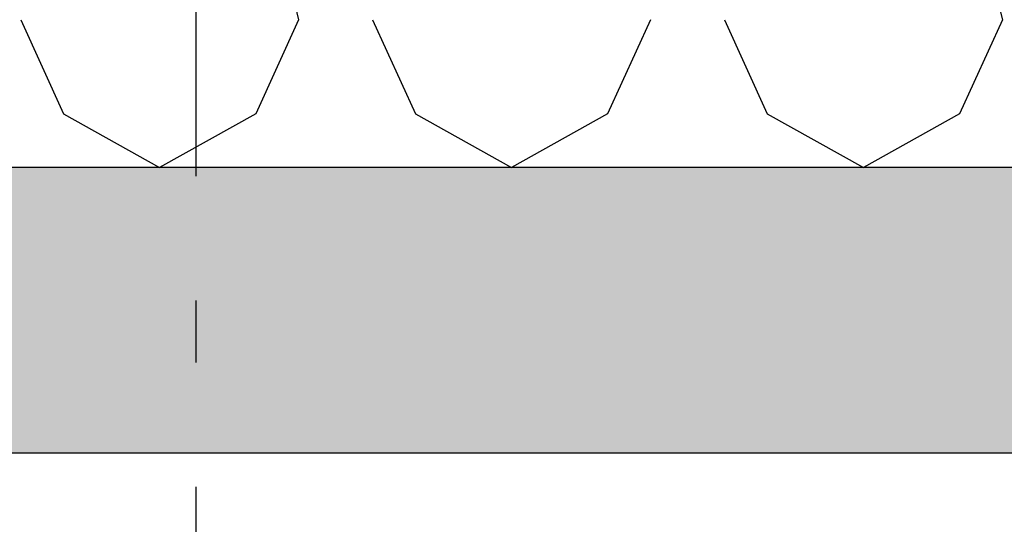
# Model space of a CAD drawing. Header units: millimetres. Extents: x -78790 to -55226, y -2070 to 11020.
# Tile 63 of 108: x -67615 to -66823, y 6563 to 6969. Entities that reach past the tile are written whole.
import ezdxf
from ezdxf.enums import TextEntityAlignment as Align

# ---------------------------------------------------------------- set-up
doc = ezdxf.new("R2010")
doc.units = ezdxf.units.MM
doc.header["$LTSCALE"] = 0.5
doc.header["$MEASUREMENT"] = 0
doc.linetypes.add('Akselinje', pattern=[1500, 1000, -200, 100, -200])
doc.linetypes.add('PLINE', pattern=[0])
for name, color, linetype in [('251- Frittbærende dekker', 7, 'Continuous'), ('251- Frittbærende dekker (Skravur)', 7, 'Continuous'), ('261- Primærkonstruksjon (tak) (Skravur)(Nye konstruksjoner)', 7, 'Continuous'), ('261- Primærkonstruksjon (tak)(Nye konstruksjoner)', 7, 'Continuous'), ('82-- Modullinjer', 7, 'Continuous')]:
    doc.layers.add(name, color=color, linetype=linetype)
doc.styles.add('GENERATED_STYLE_1', font='arial.ttf')

# ---------------------------------------------------------------- blocks, each defined once
blk = doc.blocks.new('*X13')
at = {"layer": '261- Primærkonstruksjon (tak) (Skravur)(Nye konstruksjoner)', "linetype": 'PLINE'}
for p, q in [((-67453.78, 7221.89), (-67390.53, 6968.93)), ((-66884.16, 7207.65), (-66824.48, 6968.93)), ((-67614.1, 6968.93), (-67579.61, 6893.14)), ((-67390.53, 6968.93), (-67425.02, 6893.14)), ((-67331.07, 6968.93), (-67296.58, 6893.14)), ((-67107.51, 6968.93), (-67142, 6893.14)), ((-67048.04, 6968.93), (-67013.55, 6893.14)), ((-66824.48, 6968.93), (-66858.97, 6893.14)), ((-67579.61, 6893.14), (-67502.32, 6850)), ((-67425.02, 6893.14), (-67502.32, 6850)), ((-67296.58, 6893.14), (-67219.29, 6850)), ((-67142, 6893.14), (-67219.29, 6850)), ((-67013.55, 6893.14), (-66936.26, 6850)), ((-66858.97, 6893.14), (-66936.26, 6850))]:
    blk.add_line(p, q, dxfattribs=at)
blk = doc.blocks.new('Standard grid marker[5]', base_point=(-67473.16, 9043.03))
at = {"layer": '82-- Modullinjer', "linetype": 'Akselinje'}
blk.add_line((-67473.16, 8843.03), (-67473.16, 1550), dxfattribs=at)
at = {"layer": '82-- Modullinjer', "style": 'GENERATED_STYLE_1'}
for tag, p in [('AC_MarkerText_1_0', (-67473.16, 9380.53)), ('AC_MarkerText_1_1', (-67473.16, 1187.5))]:
    blk.add_attdef(tag, text='', height=175, rotation=360, dxfattribs=at).set_placement(p, align=Align.TOP_CENTER)

msp = doc.modelspace()

# ---------------------------------------------------------------- hatches: boundary and pattern name
at = {"layer": '251- Frittbærende dekker (Skravur)', "linetype": 'Continuous'}
h = msp.add_hatch(dxfattribs=at)
h.set_pattern_fill('Betong_strukturell', color=256, style=0, pattern_type=2)
h.set_pattern_definition([(0, (0, 0), (0, 311.7692), [30, -150]), (0, (90, 155.9), (0, 311.7692), [30, -150]), (60, (0, 0), (-270, 155.8846), [30, -150]), (60, (180, 0), (-270, 155.8846), [30, -150]), (120, (30, 0), (270, 155.8846), [30, -150]), (120, (210, 0), (270, 155.8846), [30, -150]), (0, (0, 30), (0, 60), [0, -60, 0, -90.000004]), (45, (30, 30), (-42.42641, 42.42641), [0, -45, 0, -75.000003])])
h.paths.add_polyline_path([(-62878.16, 6850), (-74978.16, 6850), (-74978.16, 6620), (-62878.16, 6620)])

# ---------------------------------------------------------------- linework, layer by layer
at = {"layer": '251- Frittbærende dekker', "linetype": 'PLINE'}
msp.add_line((-63090.66, 6620), (-68898.16, 6620), dxfattribs=at)
at = {"layer": '251- Frittbærende dekker', "linetype": 'PLINE', "flags": 128}
msp.add_lwpolyline([(-62878.16, 6850), (-74958.16, 6850), (-74960.16, 6850), (-74978.16, 6850)], dxfattribs=at)

# ---------------------------------------------------------------- block references
at = {"layer": '261- Primærkonstruksjon (tak)(Nye konstruksjoner)'}
msp.add_blockref('*X13', (0, 0), dxfattribs=at)
at = {"layer": '82-- Modullinjer', "linetype": 'PLINE'}
msp.add_blockref('Standard grid marker[5]', (-67473.16, 9043.03), dxfattribs=at)

doc.saveas('drawing.dxf')
